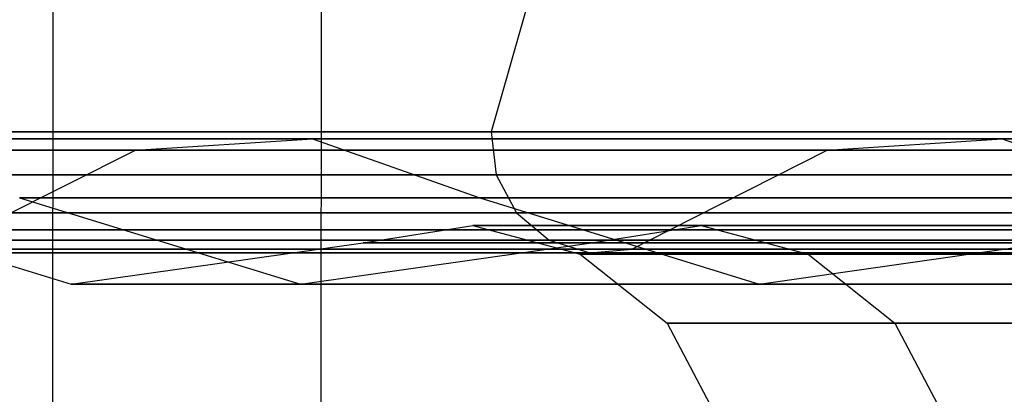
# Model space of a CAD drawing. Extents: x -172 to 172, y -29 to 28.
# Tile 45 of 256: x -164.449 to -162.27, y 4.888 to 5.718. Entities that reach past the tile are written whole.
import ezdxf

# ---------------------------------------------------------------- set-up
doc = ezdxf.new("R2010")
doc.units = 0
doc.header["$LTSCALE"] = 25.4
doc.layers.get('0').update_dxf_attribs({"linetype": 'CONTINUOUS'})

# ---------------------------------------------------------------- blocks, each defined once
blk = doc.blocks.new('RYFLO_AURA_STL')
at = {"color": 0}
for p, q in [((-164.3838, -6.354, -1203.785), (-164.3746, 6.146, -1203.7872)), ((-164.3838, -6.354, -1203.785), (-164.3746, 6.146, -1203.7872)), ((-164.3838, -6.354, -1282.7152), (-164.3746, 6.146, -1282.713)), ((-164.3838, -6.354, -1282.7152), (-164.3746, 6.146, -1282.713)), ((-163.7903, -6.354, -1201.39), (-163.7811, 6.146, -1201.3923)), ((-163.7903, -6.354, -1201.39), (-163.7811, 6.146, -1201.3923)), ((-163.7903, -6.354, -1285.1102), (-163.7811, 6.146, -1285.1079)), ((-163.7903, -6.354, -1285.1102), (-163.7811, 6.146, -1285.1079)), ((-163.2962, 5.8561, -1211.0634), (-163.4055, 5.4693, -1211.0419)), ((-163.2962, 5.8561, -1211.0634), (-163.4055, 5.4693, -1211.0419)), ((-163.2962, 5.8561, -1275.4369), (-163.4055, 5.4693, -1275.4584)), ((-163.2962, 5.8561, -1275.4369), (-163.4055, 5.4693, -1275.4584)), ((-163.4055, 5.4693, -1211.0419), (-164.9429, 5.4693, -1220.1729)), ((-164.9429, 5.4693, -1266.3274), (-163.4055, 5.4693, -1275.4584)), ((-163.4055, 5.4693, -1211.0419), (-164.9429, 5.4693, -1220.1729)), ((-164.9429, 5.4693, -1266.3274), (-163.4055, 5.4693, -1275.4584)), ((-161.363, 5.4693, -1202.0104), (-163.4055, 5.4693, -1211.0419)), ((-163.4055, 5.4693, -1211.0419), (-163.3948, 5.3743, -1211.0439)), ((-163.4055, 5.4693, -1211.0419), (-163.3948, 5.3743, -1211.0439)), ((-163.4055, 5.4693, -1275.4584), (-163.3948, 5.3743, -1275.4563)), ((-163.4055, 5.4693, -1275.4584), (-161.363, 5.4693, -1284.4899)), ((-163.4055, 5.4693, -1275.4584), (-163.3948, 5.3743, -1275.4563)), ((-161.363, 5.4693, -1202.0104), (-163.4055, 5.4693, -1211.0419)), ((-163.4055, 5.4693, -1275.4584), (-161.363, 5.4693, -1284.4899)), ((-163.8014, 5.454, -1220.3325), (-164.8219, 5.454, -1229.4712)), ((-164.8219, 5.454, -1257.0291), (-163.8014, 5.454, -1266.1677)), ((-163.8014, 5.454, -1220.3325), (-164.8219, 5.454, -1229.4712)), ((-164.8219, 5.454, -1257.0291), (-163.8014, 5.454, -1266.1677)), ((-164.1929, 5.429, -1220.2777), (-163.8014, 5.454, -1220.3325)), ((-164.1929, 5.429, -1220.2777), (-163.8014, 5.454, -1220.3325)), ((-164.1929, 5.429, -1266.2225), (-163.8014, 5.454, -1266.1677)), ((-164.1929, 5.429, -1266.2225), (-163.8014, 5.454, -1266.1677)), ((-162.2746, 5.454, -1211.2648), (-163.8014, 5.454, -1220.3325)), ((-163.8014, 5.454, -1220.3325), (-163.4311, 5.3235, -1220.3844)), ((-163.8014, 5.454, -1220.3325), (-163.4311, 5.3235, -1220.3844)), ((-163.8014, 5.454, -1266.1677), (-163.4311, 5.3235, -1266.116)), ((-163.8014, 5.454, -1266.1677), (-163.4311, 5.3235, -1266.116)), ((-163.8014, 5.454, -1266.1677), (-162.2746, 5.454, -1275.2355)), ((-162.2746, 5.454, -1211.2648), (-163.8014, 5.454, -1220.3325)), ((-163.8014, 5.454, -1266.1677), (-162.2746, 5.454, -1275.2355)), ((-162.6625, 5.429, -1211.1882), (-162.2746, 5.454, -1211.2648)), ((-162.6625, 5.429, -1211.1882), (-162.2746, 5.454, -1211.2648)), ((-162.6625, 5.429, -1275.312), (-162.2746, 5.454, -1275.2355)), ((-162.6625, 5.429, -1275.312), (-162.2746, 5.454, -1275.2355)), ((-160.2463, 5.454, -1202.2958), (-162.2746, 5.454, -1211.2648)), ((-162.2746, 5.454, -1211.2648), (-161.9077, 5.3235, -1211.337)), ((-162.2746, 5.454, -1211.2648), (-161.9077, 5.3235, -1211.337)), ((-162.2746, 5.454, -1275.2355), (-161.9077, 5.3235, -1275.1632)), ((-162.2746, 5.454, -1275.2355), (-161.9077, 5.3235, -1275.1632)), ((-162.2746, 5.454, -1275.2355), (-160.2463, 5.454, -1284.2045)), ((-160.2463, 5.454, -1202.2958), (-162.2746, 5.454, -1211.2648)), ((-162.2746, 5.454, -1275.2355), (-160.2463, 5.454, -1284.2045)), ((-164.1929, 5.429, -1220.2777), (-165.2158, 5.429, -1229.4382)), ((-165.2158, 5.429, -1257.062), (-164.1929, 5.429, -1266.2225)), ((-164.1929, 5.429, -1220.2777), (-165.2158, 5.429, -1229.4382)), ((-165.2158, 5.429, -1257.062), (-164.1929, 5.429, -1266.2225)), ((-164.5441, 5.2525, -1220.2286), (-164.1929, 5.429, -1220.2777)), ((-164.5441, 5.2525, -1220.2286), (-164.1929, 5.429, -1220.2777)), ((-164.5441, 5.2525, -1266.2716), (-164.1929, 5.429, -1266.2225)), ((-164.5441, 5.2525, -1266.2716), (-164.1929, 5.429, -1266.2225)), ((-162.6625, 5.429, -1211.1882), (-164.1929, 5.429, -1220.2777)), ((-164.1929, 5.429, -1266.2225), (-162.6625, 5.429, -1275.312)), ((-162.6625, 5.429, -1211.1882), (-164.1929, 5.429, -1220.2777)), ((-164.1929, 5.429, -1266.2225), (-162.6625, 5.429, -1275.312)), ((-163.0104, 5.2525, -1211.1198), (-162.6625, 5.429, -1211.1882)), ((-163.0104, 5.2525, -1211.1198), (-162.6625, 5.429, -1211.1882)), ((-163.0104, 5.2525, -1275.3805), (-162.6625, 5.429, -1275.312)), ((-163.0104, 5.2525, -1275.3805), (-162.6625, 5.429, -1275.312)), ((-160.6292, 5.429, -1202.1979), (-162.6625, 5.429, -1211.1882)), ((-162.6625, 5.429, -1275.312), (-160.6292, 5.429, -1284.3024)), ((-160.6292, 5.429, -1202.1979), (-162.6625, 5.429, -1211.1882)), ((-162.6625, 5.429, -1275.312), (-160.6292, 5.429, -1284.3024)), ((-163.3948, 5.3743, -1211.0439), (-164.9321, 5.3743, -1220.1743)), ((-164.9321, 5.3743, -1266.3259), (-163.3948, 5.3743, -1275.4563)), ((-163.3948, 5.3743, -1211.0439), (-164.9321, 5.3743, -1220.1743)), ((-164.9321, 5.3743, -1266.3259), (-163.3948, 5.3743, -1275.4563)), ((-161.3524, 5.3743, -1202.0131), (-163.3948, 5.3743, -1211.0439)), ((-163.3948, 5.3743, -1211.0439), (-163.3498, 5.2903, -1211.0527)), ((-163.3948, 5.3743, -1211.0439), (-163.3498, 5.2903, -1211.0527)), ((-163.3948, 5.3743, -1275.4563), (-163.3498, 5.2903, -1275.4475)), ((-163.3948, 5.3743, -1275.4563), (-161.3524, 5.3743, -1284.4872)), ((-163.3948, 5.3743, -1275.4563), (-163.3498, 5.2903, -1275.4475)), ((-161.3524, 5.3743, -1202.0131), (-163.3948, 5.3743, -1211.0439)), ((-163.3948, 5.3743, -1275.4563), (-161.3524, 5.3743, -1284.4872)), ((-164.9591, 5.3235, -1238.6628), (-164.3353, 5.1321, -1238.6802)), ((-164.9591, 5.3235, -1247.8374), (-164.3353, 5.1321, -1247.8201)), ((-164.9591, 5.3235, -1238.6628), (-164.3353, 5.1321, -1238.6802)), ((-164.9591, 5.3235, -1247.8374), (-164.3353, 5.1321, -1247.8201)), ((-164.4493, 5.3235, -1229.5023), (-163.4311, 5.3235, -1220.3844)), ((-163.4311, 5.3235, -1266.116), (-164.4493, 5.3235, -1256.9979)), ((-164.4493, 5.3235, -1229.5023), (-163.4311, 5.3235, -1220.3844)), ((-164.4493, 5.3235, -1229.5023), (-163.8274, 5.1321, -1229.5543)), ((-164.4493, 5.3235, -1229.5023), (-163.8274, 5.1321, -1229.5543)), ((-164.4493, 5.3235, -1256.9979), (-163.8274, 5.1321, -1256.9459)), ((-163.4311, 5.3235, -1266.116), (-164.4493, 5.3235, -1256.9979)), ((-164.4493, 5.3235, -1256.9979), (-163.8274, 5.1321, -1256.9459)), ((-163.4311, 5.3235, -1220.3844), (-161.9077, 5.3235, -1211.337)), ((-161.9077, 5.3235, -1275.1632), (-163.4311, 5.3235, -1266.116)), ((-163.4311, 5.3235, -1220.3844), (-161.9077, 5.3235, -1211.337)), ((-163.4311, 5.3235, -1220.3844), (-162.813, 5.1321, -1220.4708)), ((-163.4311, 5.3235, -1220.3844), (-162.813, 5.1321, -1220.4708)), ((-163.4311, 5.3235, -1266.116), (-162.813, 5.1321, -1266.0294)), ((-161.9077, 5.3235, -1275.1632), (-163.4311, 5.3235, -1266.116)), ((-163.4311, 5.3235, -1266.116), (-162.813, 5.1321, -1266.0294)), ((-163.3498, 5.2903, -1211.0527), (-164.8867, 5.2903, -1220.1807)), ((-164.8867, 5.2903, -1266.3196), (-163.3498, 5.2903, -1275.4475)), ((-163.3498, 5.2903, -1211.0527), (-164.8867, 5.2903, -1220.1807)), ((-164.8867, 5.2903, -1266.3196), (-163.3498, 5.2903, -1275.4475)), ((-161.308, 5.2903, -1202.0244), (-163.3498, 5.2903, -1211.0527)), ((-163.3498, 5.2903, -1211.0527), (-163.2772, 5.2297, -1211.0671)), ((-163.3498, 5.2903, -1211.0527), (-163.2772, 5.2297, -1211.0671)), ((-163.3498, 5.2903, -1275.4475), (-163.2772, 5.2297, -1275.4331)), ((-163.3498, 5.2903, -1275.4475), (-161.308, 5.2903, -1284.4758)), ((-163.3498, 5.2903, -1275.4475), (-163.2772, 5.2297, -1275.4331)), ((-161.308, 5.2903, -1202.0244), (-163.3498, 5.2903, -1211.0527)), ((-163.3498, 5.2903, -1275.4475), (-161.308, 5.2903, -1284.4758)), ((-164.5441, 5.2525, -1220.2286), (-163.0104, 5.2525, -1211.1198)), ((-163.0104, 5.2525, -1275.3805), (-164.5441, 5.2525, -1266.2716)), ((-164.5441, 5.2525, -1220.2286), (-163.0104, 5.2525, -1211.1198)), ((-163.0104, 5.2525, -1275.3805), (-164.5441, 5.2525, -1266.2716)), ((-163.6893, 5.224, -1238.6981), (-163.4463, 5.2617, -1238.7048)), ((-163.6893, 5.224, -1238.6981), (-163.4463, 5.2617, -1238.7048)), ((-163.6893, 5.224, -1247.8021), (-163.4463, 5.2617, -1247.7954)), ((-163.6893, 5.224, -1247.8021), (-163.4463, 5.2617, -1247.7954)), ((-162.9411, 5.2617, -1229.6284), (-163.4463, 5.2617, -1238.7048)), ((-163.4463, 5.2617, -1238.7048), (-163.2086, 5.1987, -1238.7114)), ((-163.4463, 5.2617, -1238.7048), (-163.2086, 5.1987, -1238.7114)), ((-163.4463, 5.2617, -1238.7048), (-163.4463, 5.2617, -1247.7954)), ((-163.4463, 5.2617, -1247.7954), (-163.2086, 5.1987, -1247.7888)), ((-163.4463, 5.2617, -1247.7954), (-163.2086, 5.1987, -1247.7888)), ((-163.4463, 5.2617, -1247.7954), (-162.9411, 5.2617, -1256.8718)), ((-162.9411, 5.2617, -1229.6284), (-163.4463, 5.2617, -1238.7048)), ((-163.4463, 5.2617, -1238.7048), (-163.4463, 5.2617, -1247.7954)), ((-163.4463, 5.2617, -1247.7954), (-162.9411, 5.2617, -1256.8718)), ((-163.1834, 5.224, -1229.6082), (-162.9411, 5.2617, -1229.6284)), ((-163.1834, 5.224, -1229.6082), (-162.9411, 5.2617, -1229.6284)), ((-163.1834, 5.224, -1256.8921), (-162.9411, 5.2617, -1256.8718)), ((-163.1834, 5.224, -1256.8921), (-162.9411, 5.2617, -1256.8718)), ((-163.0941, 5.2093, -1211.1031), (-163.0104, 5.2525, -1211.1198)), ((-163.0941, 5.2093, -1211.1031), (-163.0104, 5.2525, -1211.1198)), ((-163.0941, 5.2093, -1275.3971), (-163.0104, 5.2525, -1275.3805)), ((-163.0941, 5.2093, -1275.3971), (-163.0104, 5.2525, -1275.3805)), ((-163.0104, 5.2525, -1211.1198), (-160.9728, 5.2525, -1202.1101)), ((-160.9728, 5.2525, -1284.3901), (-163.0104, 5.2525, -1275.3805)), ((-163.0104, 5.2525, -1211.1198), (-160.9728, 5.2525, -1202.1101)), ((-160.9728, 5.2525, -1284.3901), (-163.0104, 5.2525, -1275.3805)), ((-161.9323, 5.2617, -1220.594), (-162.9411, 5.2617, -1229.6284)), ((-162.9411, 5.2617, -1229.6284), (-162.7042, 5.1987, -1229.6482)), ((-162.9411, 5.2617, -1229.6284), (-162.7042, 5.1987, -1229.6482)), ((-162.9411, 5.2617, -1256.8718), (-162.7042, 5.1987, -1256.8521)), ((-162.9411, 5.2617, -1256.8718), (-162.7042, 5.1987, -1256.8521)), ((-162.9411, 5.2617, -1256.8718), (-161.9323, 5.2617, -1265.9062)), ((-161.9323, 5.2617, -1220.594), (-162.9411, 5.2617, -1229.6284)), ((-162.9411, 5.2617, -1256.8718), (-161.9323, 5.2617, -1265.9062)), ((-163.2772, 5.2297, -1211.0671), (-164.8134, 5.2297, -1220.1909)), ((-164.8134, 5.2297, -1266.3093), (-163.2772, 5.2297, -1275.4331)), ((-163.2772, 5.2297, -1211.0671), (-164.8134, 5.2297, -1220.1909)), ((-164.8134, 5.2297, -1266.3093), (-163.2772, 5.2297, -1275.4331)), ((-161.2363, 5.2297, -1202.0427), (-163.2772, 5.2297, -1211.0671)), ((-163.2772, 5.2297, -1211.0671), (-163.1876, 5.2013, -1211.0847)), ((-163.2772, 5.2297, -1211.0671), (-163.1876, 5.2013, -1211.0847)), ((-163.2772, 5.2297, -1275.4331), (-163.1876, 5.2013, -1275.4155)), ((-163.2772, 5.2297, -1275.4331), (-161.2363, 5.2297, -1284.4575)), ((-163.2772, 5.2297, -1275.4331), (-163.1876, 5.2013, -1275.4155)), ((-161.2363, 5.2297, -1202.0427), (-163.2772, 5.2297, -1211.0671)), ((-163.2772, 5.2297, -1275.4331), (-161.2363, 5.2297, -1284.4575)), ((-163.0941, 5.2093, -1211.1031), (-164.6286, 5.2093, -1220.2168)), ((-164.6286, 5.2093, -1266.2834), (-163.0941, 5.2093, -1275.3971)), ((-163.0941, 5.2093, -1211.1031), (-164.6286, 5.2093, -1220.2168)), ((-164.6286, 5.2093, -1266.2834), (-163.0941, 5.2093, -1275.3971)), ((-164.3353, 5.1321, -1238.6802), (-163.6893, 5.224, -1238.6981)), ((-164.3353, 5.1321, -1247.8201), (-163.6893, 5.224, -1247.8021)), ((-164.3353, 5.1321, -1238.6802), (-163.6893, 5.224, -1238.6981)), ((-164.3353, 5.1321, -1247.8201), (-163.6893, 5.224, -1247.8021)), ((-163.8274, 5.1321, -1229.5543), (-163.1834, 5.224, -1229.6082)), ((-163.8274, 5.1321, -1229.5543), (-163.1834, 5.224, -1229.6082)), ((-163.8274, 5.1321, -1256.9459), (-163.1834, 5.224, -1256.8921)), ((-163.8274, 5.1321, -1256.9459), (-163.1834, 5.224, -1256.8921)), ((-163.6893, 5.224, -1238.6981), (-163.1834, 5.224, -1229.6082)), ((-163.6893, 5.224, -1247.8021), (-163.6893, 5.224, -1238.6981)), ((-163.1834, 5.224, -1256.8921), (-163.6893, 5.224, -1247.8021)), ((-163.6893, 5.224, -1238.6981), (-163.1834, 5.224, -1229.6082)), ((-163.6893, 5.224, -1247.8021), (-163.6893, 5.224, -1238.6981)), ((-163.1834, 5.224, -1256.8921), (-163.6893, 5.224, -1247.8021)), ((-163.1876, 5.2013, -1211.0847), (-163.0941, 5.2093, -1211.1031)), ((-163.1876, 5.2013, -1211.0847), (-163.0941, 5.2093, -1211.1031)), ((-163.1876, 5.2013, -1275.4155), (-163.0941, 5.2093, -1275.3971)), ((-163.1876, 5.2013, -1275.4155), (-163.0941, 5.2093, -1275.3971)), ((-163.1834, 5.224, -1229.6082), (-162.173, 5.224, -1220.5603)), ((-162.173, 5.224, -1265.9399), (-163.1834, 5.224, -1256.8921)), ((-163.1834, 5.224, -1229.6082), (-162.173, 5.224, -1220.5603)), ((-162.173, 5.224, -1265.9399), (-163.1834, 5.224, -1256.8921)), ((-161.0555, 5.2093, -1202.089), (-163.0941, 5.2093, -1211.1031)), ((-163.0941, 5.2093, -1275.3971), (-161.0555, 5.2093, -1284.4113)), ((-161.0555, 5.2093, -1202.089), (-163.0941, 5.2093, -1211.1031)), ((-163.0941, 5.2093, -1275.3971), (-161.0555, 5.2093, -1284.4113)), ((-162.813, 5.1321, -1220.4708), (-162.173, 5.224, -1220.5603)), ((-162.813, 5.1321, -1220.4708), (-162.173, 5.224, -1220.5603)), ((-162.813, 5.1321, -1266.0294), (-162.173, 5.224, -1265.9399)), ((-162.813, 5.1321, -1266.0294), (-162.173, 5.224, -1265.9399)), ((-163.1876, 5.2013, -1211.0847), (-164.723, 5.2013, -1220.2036)), ((-164.723, 5.2013, -1266.2966), (-163.1876, 5.2013, -1275.4155)), ((-163.1876, 5.2013, -1211.0847), (-164.723, 5.2013, -1220.2036)), ((-164.723, 5.2013, -1266.2966), (-163.1876, 5.2013, -1275.4155)), ((-162.7042, 5.1987, -1229.6482), (-163.2086, 5.1987, -1238.7114)), ((-163.2086, 5.1987, -1238.7114), (-163.0162, 5.0456, -1238.7168)), ((-163.2086, 5.1987, -1238.7114), (-163.0162, 5.0456, -1238.7168)), ((-163.2086, 5.1987, -1238.7114), (-163.2086, 5.1987, -1247.7888)), ((-163.2086, 5.1987, -1247.7888), (-163.0162, 5.0456, -1247.7834)), ((-163.2086, 5.1987, -1247.7888), (-163.0162, 5.0456, -1247.7834)), ((-163.2086, 5.1987, -1247.7888), (-162.7042, 5.1987, -1256.8521)), ((-162.7042, 5.1987, -1229.6482), (-163.2086, 5.1987, -1238.7114)), ((-163.2086, 5.1987, -1238.7114), (-163.2086, 5.1987, -1247.7888)), ((-163.2086, 5.1987, -1247.7888), (-162.7042, 5.1987, -1256.8521)), ((-161.1478, 5.2013, -1202.0653), (-163.1876, 5.2013, -1211.0847)), ((-163.1876, 5.2013, -1275.4155), (-161.1478, 5.2013, -1284.4349)), ((-161.1478, 5.2013, -1202.0653), (-163.1876, 5.2013, -1211.0847)), ((-163.1876, 5.2013, -1275.4155), (-161.1478, 5.2013, -1284.4349)), ((-161.6968, 5.1987, -1220.627), (-162.7042, 5.1987, -1229.6482)), ((-162.7042, 5.1987, -1229.6482), (-162.5123, 5.0456, -1229.6643)), ((-162.7042, 5.1987, -1229.6482), (-162.5123, 5.0456, -1229.6643)), ((-162.7042, 5.1987, -1256.8521), (-162.5123, 5.0456, -1256.8359)), ((-162.7042, 5.1987, -1256.8521), (-162.5123, 5.0456, -1256.8359)), ((-162.7042, 5.1987, -1256.8521), (-161.6968, 5.1987, -1265.8733)), ((-161.6968, 5.1987, -1220.627), (-162.7042, 5.1987, -1229.6482)), ((-162.7042, 5.1987, -1256.8521), (-161.6968, 5.1987, -1265.8733)), ((-163.8274, 5.1321, -1229.5543), (-164.3353, 5.1321, -1238.6802)), ((-164.3353, 5.1321, -1238.6802), (-164.3353, 5.1321, -1247.8201)), ((-164.3353, 5.1321, -1247.8201), (-163.8274, 5.1321, -1256.9459)), ((-163.8274, 5.1321, -1229.5543), (-164.3353, 5.1321, -1238.6802)), ((-164.3353, 5.1321, -1238.6802), (-164.3353, 5.1321, -1247.8201)), ((-164.3353, 5.1321, -1247.8201), (-163.8274, 5.1321, -1256.9459)), ((-162.813, 5.1321, -1220.4708), (-163.8274, 5.1321, -1229.5543)), ((-163.8274, 5.1321, -1256.9459), (-162.813, 5.1321, -1266.0294)), ((-162.813, 5.1321, -1220.4708), (-163.8274, 5.1321, -1229.5543)), ((-163.8274, 5.1321, -1256.9459), (-162.813, 5.1321, -1266.0294)), ((-161.2955, 5.1321, -1211.4578), (-162.813, 5.1321, -1220.4708)), ((-162.813, 5.1321, -1266.0294), (-161.2955, 5.1321, -1275.0425)), ((-161.2955, 5.1321, -1211.4578), (-162.813, 5.1321, -1220.4708)), ((-162.813, 5.1321, -1266.0294), (-161.2955, 5.1321, -1275.0425)), ((-162.5123, 5.0456, -1229.6643), (-163.0162, 5.0456, -1238.7168)), ((-163.0162, 5.0456, -1238.7168), (-162.9013, 4.8282, -1238.72)), ((-163.0162, 5.0456, -1238.7168), (-162.9013, 4.8282, -1238.72)), ((-163.0162, 5.0456, -1238.7168), (-163.0162, 5.0456, -1247.7834)), ((-163.0162, 5.0456, -1247.7834), (-162.9013, 4.8282, -1247.7803)), ((-163.0162, 5.0456, -1247.7834), (-162.9013, 4.8282, -1247.7803)), ((-163.0162, 5.0456, -1247.7834), (-162.5123, 5.0456, -1256.8359)), ((-162.5123, 5.0456, -1229.6643), (-163.0162, 5.0456, -1238.7168)), ((-163.0162, 5.0456, -1238.7168), (-163.0162, 5.0456, -1247.7834)), ((-163.0162, 5.0456, -1247.7834), (-162.5123, 5.0456, -1256.8359)), ((-161.5061, 5.0456, -1220.6537), (-162.5123, 5.0456, -1229.6643)), ((-162.5123, 5.0456, -1229.6643), (-162.3978, 4.8282, -1229.6738)), ((-162.5123, 5.0456, -1229.6643), (-162.3978, 4.8282, -1229.6738)), ((-162.5123, 5.0456, -1256.8359), (-162.3978, 4.8282, -1256.8264)), ((-162.5123, 5.0456, -1256.8359), (-162.3978, 4.8282, -1256.8264)), ((-162.5123, 5.0456, -1256.8359), (-161.5061, 5.0456, -1265.8466)), ((-161.5061, 5.0456, -1220.6537), (-162.5123, 5.0456, -1229.6643)), ((-162.5123, 5.0456, -1256.8359), (-161.5061, 5.0456, -1265.8466))]:
    blk.add_line(p, q, dxfattribs=at)

msp = doc.modelspace()

# ---------------------------------------------------------------- block references
at = {"color": 0}
msp.add_blockref('RYFLO_AURA_STL', (0, 0), dxfattribs=at)

doc.saveas('drawing.dxf')
